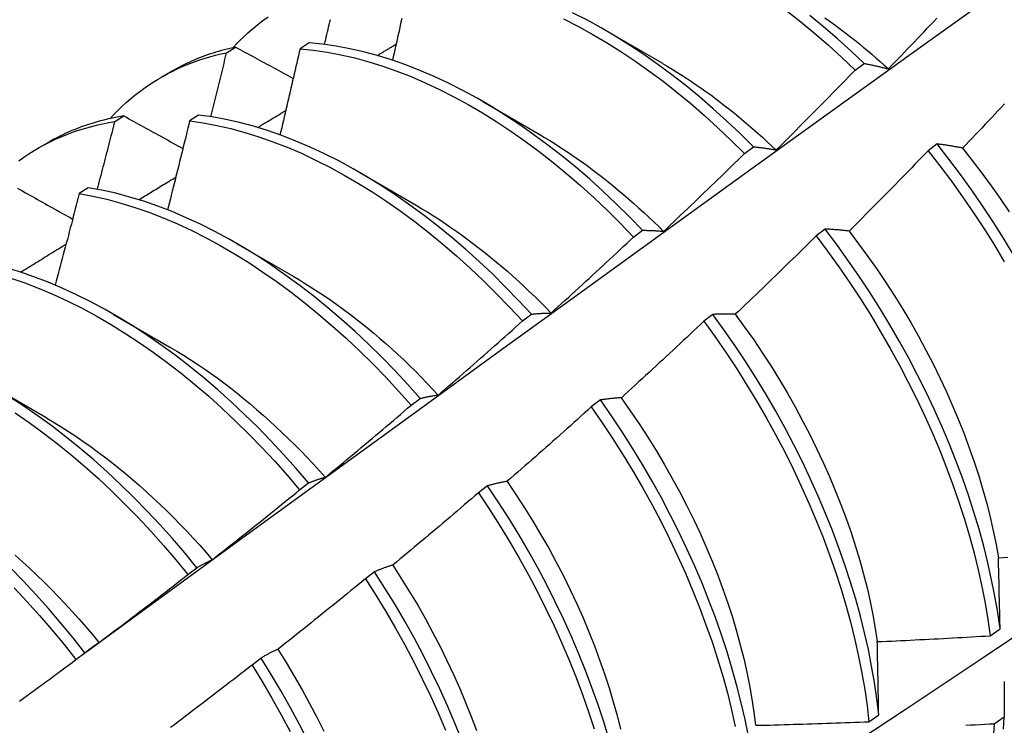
# Model space of a CAD drawing. Header units: inches. Extents: x 20 to 548, y 60 to 254.
# Tile 80 of 121: x 489.371 to 489.649, y 222.064 to 222.263. Entities that reach past the tile are written whole.
import ezdxf

# ---------------------------------------------------------------- set-up
doc = ezdxf.new("R2010")
doc.units = ezdxf.units.IN
doc.header["$MEASUREMENT"] = 0
doc.layers.add('Visible Edges(ANSI)', color=7, linetype='Continuous', lineweight=25)

msp = doc.modelspace()

# ---------------------------------------------------------------- linework, layer by layer
at = {"layer": 'Visible Edges(ANSI)'}
for p, q in [((489.53667, 222.26021), (489.55262, 222.25098)), ((489.45275, 222.25675), (489.45023, 222.2551)), ((489.42945, 222.25397), (489.432, 222.25553)), ((489.60712, 222.24902), (489.60964, 222.25092)), ((489.411, 222.24704), (489.41381, 222.24866)), ((489.50187, 222.24017), (489.51782, 222.23094)), ((489.42152, 222.23636), (489.419, 222.2347)), ((489.39789, 222.23451), (489.40044, 222.23609)), ((489.3762, 222.227), (489.37902, 222.22862)), ((489.63027, 222.22819), (489.62771, 222.22625)), ((489.57582, 222.2255), (489.57835, 222.22741)), ((489.46707, 222.22013), (489.48302, 222.2109)), ((489.39032, 222.21581), (489.38781, 222.21415)), ((489.54447, 222.20189), (489.547, 222.2038)), ((489.59862, 222.20414), (489.59606, 222.2022)), ((489.43227, 222.20009), (489.44822, 222.19086)), ((489.39747, 222.18005), (489.41342, 222.17082)), ((489.51307, 222.17817), (489.51561, 222.18009)), ((489.56689, 222.18003), (489.56433, 222.17808)), ((489.36267, 222.16001), (489.37862, 222.15079)), ((489.48161, 222.15438), (489.48415, 222.1563)), ((489.5351, 222.15585), (489.53253, 222.15389)), ((489.45009, 222.13049), (489.45264, 222.13243)), ((489.50323, 222.1316), (489.50065, 222.12964)), ((489.41851, 222.10653), (489.42106, 222.10847)), ((489.47128, 222.1073), (489.46869, 222.10534)), ((489.6453, 222.08925), (489.64806, 222.09122)), ((489.38686, 222.08249), (489.38942, 222.08444)), ((489.43925, 222.08295), (489.43665, 222.08098)), ((489.61098, 222.06497), (489.61376, 222.06693)), ((489.64923, 222.06622), (489.64641, 222.06429))]:
    msp.add_line(p, q, dxfattribs=at)
at = {"layer": 'Visible Edges(ANSI)', "flags": 128}
for points in [[(489.38932, 222.08436), (489.41274, 222.10144), (489.43614, 222.11847), (489.45951, 222.13547), (489.48285, 222.15243), (489.50616, 222.16935), (489.52945, 222.18623), (489.55272, 222.20307), (489.57596, 222.21986), (489.59919, 222.2366), (489.62239, 222.2533), (489.64557, 222.26995), (489.66874, 222.28655), (489.69189, 222.30311), (489.71503, 222.31961), (489.73815, 222.33606), (489.76126, 222.35245), (489.78435, 222.3688), (489.80744, 222.38508), (489.83052, 222.40131)], [(489.43125, 222.25537), (489.43227, 222.25646), (489.43332, 222.25752), (489.43439, 222.25856), (489.43547, 222.25956), (489.43658, 222.26054), (489.43771, 222.26148), (489.43885, 222.2624), (489.44002, 222.26329), (489.4412, 222.26414)], [(489.57835, 222.22741), (489.57462, 222.2311), (489.57085, 222.23467), (489.56702, 222.23813), (489.56316, 222.24146), (489.55925, 222.24466), (489.55532, 222.24774), (489.55135, 222.25067), (489.54736, 222.25347), (489.54335, 222.25613), (489.53932, 222.25864), (489.53529, 222.261), (489.53125, 222.26321), (489.52721, 222.26526)], [(489.58784, 222.26575), (489.59177, 222.26266), (489.59567, 222.25943), (489.59953, 222.25609), (489.60335, 222.25261), (489.60712, 222.24902)], [(489.60964, 222.25092), (489.60587, 222.2545), (489.60205, 222.25796), (489.59819, 222.2613), (489.59428, 222.26452)], [(489.45714, 222.25629), (489.4573, 222.257), (489.45747, 222.25771), (489.45764, 222.25842), (489.4578, 222.25913), (489.45797, 222.25983), (489.45813, 222.26054), (489.4583, 222.26125), (489.45846, 222.26196), (489.45863, 222.26266), (489.45879, 222.26337)], [(489.47895, 222.2636), (489.47874, 222.26262), (489.47852, 222.26163), (489.47831, 222.26065), (489.47809, 222.25967), (489.47787, 222.25869), (489.47766, 222.25771), (489.47744, 222.25673), (489.47722, 222.25575), (489.477, 222.25477), (489.47679, 222.25379), (489.47657, 222.25281), (489.47635, 222.25182)], [(489.5247, 222.26349), (489.52874, 222.26143), (489.53278, 222.25921), (489.53682, 222.25683), (489.54084, 222.25431), (489.54485, 222.25165), (489.54884, 222.24884), (489.5528, 222.24589), (489.55674, 222.24281), (489.56064, 222.23959), (489.5645, 222.23625), (489.56832, 222.23278), (489.5721, 222.2292), (489.57582, 222.2255)], [(489.59852, 222.26386), (489.59974, 222.263), (489.60096, 222.26212), (489.60218, 222.26122), (489.60339, 222.26031), (489.60461, 222.25939), (489.60581, 222.25845), (489.60702, 222.2575), (489.60822, 222.25653), (489.60942, 222.25555), (489.61061, 222.25456), (489.6118, 222.25355), (489.61298, 222.25253), (489.61416, 222.25149), (489.61533, 222.25044), (489.6165, 222.24938)], [(489.6165, 222.24939), (489.61742, 222.25035), (489.61834, 222.2513), (489.61926, 222.25225), (489.62018, 222.2532), (489.6211, 222.25416), (489.62201, 222.25511), (489.62293, 222.25607), (489.62384, 222.25702), (489.62476, 222.25798), (489.62567, 222.25894), (489.62658, 222.2599), (489.6275, 222.26086), (489.62841, 222.26182), (489.62932, 222.26278), (489.63022, 222.26374)], [(489.547, 222.2038), (489.54333, 222.20759), (489.5396, 222.21127), (489.53582, 222.21484), (489.532, 222.21829), (489.52813, 222.22161), (489.52422, 222.22481), (489.52028, 222.22788), (489.51631, 222.23081), (489.51232, 222.2336), (489.50831, 222.23624), (489.50429, 222.23874), (489.50025, 222.2411), (489.49621, 222.24329), (489.49217, 222.24534), (489.48813, 222.24722), (489.4841, 222.24895), (489.48009, 222.25051), (489.47609, 222.25191), (489.47212, 222.25314), (489.46817, 222.2542), (489.46426, 222.2551), (489.46038, 222.25582), (489.45654, 222.25637), (489.45275, 222.25675)], [(489.47201, 222.25317), (489.47223, 222.2533), (489.47246, 222.25344), (489.47268, 222.25357), (489.4729, 222.2537), (489.47313, 222.25384), (489.47335, 222.25397), (489.47357, 222.2541), (489.4738, 222.25424), (489.47402, 222.25437), (489.47424, 222.25451), (489.47446, 222.25464), (489.47469, 222.25477), (489.47491, 222.25491), (489.47513, 222.25504), (489.47536, 222.25517), (489.47558, 222.25531), (489.4758, 222.25544), (489.47603, 222.25557), (489.47625, 222.25571), (489.47647, 222.25584), (489.47669, 222.25597), (489.47692, 222.25611), (489.47714, 222.25624), (489.47736, 222.25637)], [(489.39645, 222.23533), (489.39757, 222.23652), (489.39871, 222.23767), (489.39988, 222.23879), (489.40107, 222.23988), (489.40229, 222.24093), (489.40353, 222.24195), (489.40479, 222.24293), (489.40608, 222.24387), (489.40739, 222.24478), (489.40872, 222.24565), (489.41007, 222.24649), (489.41144, 222.24729), (489.41283, 222.24805), (489.41425, 222.24878), (489.41568, 222.24947), (489.41714, 222.25012), (489.41861, 222.25073), (489.42011, 222.25131), (489.42162, 222.25185), (489.42315, 222.25235), (489.4247, 222.25281), (489.42627, 222.25323), (489.42785, 222.25362), (489.42945, 222.25397)], [(489.432, 222.25553), (489.43119, 222.25536), (489.43039, 222.25517), (489.42958, 222.25498), (489.42878, 222.25478), (489.42799, 222.25456), (489.4272, 222.25434), (489.42642, 222.25411), (489.42563, 222.25386), (489.42486, 222.25361), (489.42409, 222.25335), (489.42332, 222.25307), (489.42256, 222.25279), (489.4218, 222.2525), (489.42105, 222.2522), (489.4203, 222.25189), (489.41956, 222.25157), (489.41883, 222.25124), (489.41809, 222.2509), (489.41737, 222.25055), (489.41665, 222.25019), (489.41593, 222.24982), (489.41522, 222.24944), (489.41451, 222.24905), (489.41381, 222.24866)], [(489.425, 222.23587), (489.42519, 222.23663), (489.42538, 222.23738), (489.42556, 222.23814), (489.42575, 222.23889), (489.42594, 222.23964), (489.42613, 222.2404), (489.42631, 222.24115), (489.4265, 222.24191), (489.42669, 222.24266), (489.42687, 222.24342), (489.42706, 222.24417), (489.42724, 222.24492), (489.42743, 222.24568), (489.42762, 222.24643), (489.4278, 222.24719), (489.42798, 222.24794), (489.42817, 222.24869), (489.42835, 222.24945), (489.42854, 222.2502), (489.42872, 222.25095), (489.4289, 222.25171), (489.42909, 222.25246), (489.42927, 222.25321), (489.42945, 222.25397)], [(489.432, 222.25553), (489.43268, 222.25517), (489.43335, 222.2548), (489.43403, 222.25443), (489.4347, 222.25407), (489.43538, 222.2537), (489.43605, 222.25333), (489.43673, 222.25297), (489.43741, 222.2526), (489.43809, 222.25223), (489.43876, 222.25187), (489.43944, 222.2515), (489.44012, 222.25113), (489.4408, 222.25076), (489.44148, 222.2504), (489.44216, 222.25003), (489.44284, 222.24966), (489.44352, 222.24929), (489.4442, 222.24893), (489.44488, 222.24856), (489.44556, 222.24819), (489.44625, 222.24782), (489.44693, 222.24746), (489.44761, 222.24709), (489.4483, 222.24672)], [(489.45023, 222.2551), (489.45, 222.25409), (489.44976, 222.25308), (489.44953, 222.25206), (489.4493, 222.25105), (489.44906, 222.25003), (489.44883, 222.24902), (489.44859, 222.24801), (489.44836, 222.24699), (489.44812, 222.24598), (489.44789, 222.24496), (489.44765, 222.24395), (489.44742, 222.24293), (489.44718, 222.24192), (489.44694, 222.2409), (489.4467, 222.23989), (489.44646, 222.23887), (489.44622, 222.23786), (489.44598, 222.23684), (489.44575, 222.23583), (489.4455, 222.23481), (489.44526, 222.23379), (489.44502, 222.23278), (489.44478, 222.23176), (489.44454, 222.23075)], [(489.45023, 222.2551), (489.45402, 222.25471), (489.45786, 222.25415), (489.46174, 222.25341), (489.46566, 222.25251), (489.46961, 222.25143), (489.47358, 222.25019), (489.47758, 222.24878), (489.4816, 222.2472), (489.48562, 222.24547), (489.48966, 222.24357), (489.4937, 222.24151), (489.49774, 222.2393), (489.50178, 222.23694), (489.5058, 222.23443), (489.50981, 222.23177), (489.5138, 222.22897), (489.51777, 222.22603), (489.52171, 222.22295), (489.52561, 222.21975), (489.52948, 222.21641), (489.5333, 222.21295), (489.53708, 222.20938), (489.5408, 222.20569), (489.54447, 222.20189)], [(489.55262, 222.25094), (489.554, 222.25014), (489.55537, 222.24931), (489.55674, 222.24847), (489.55812, 222.24761), (489.55948, 222.24673), (489.56085, 222.24583), (489.56221, 222.24491), (489.56357, 222.24397), (489.56493, 222.24301), (489.56628, 222.24203), (489.56763, 222.24103), (489.56898, 222.24002), (489.57032, 222.23898), (489.57166, 222.23793), (489.57299, 222.23686), (489.57432, 222.23577), (489.57564, 222.23466), (489.57696, 222.23354), (489.57827, 222.2324), (489.57957, 222.23124), (489.58088, 222.23007), (489.58217, 222.22888), (489.58346, 222.22768), (489.58474, 222.22646)], [(489.60964, 222.25092), (489.60992, 222.25087), (489.6102, 222.25081), (489.61048, 222.25076), (489.61076, 222.2507), (489.61104, 222.25065), (489.61132, 222.25059), (489.61161, 222.25053), (489.61189, 222.25047), (489.61217, 222.25041), (489.61246, 222.25035), (489.61274, 222.25029), (489.61303, 222.25023), (489.61331, 222.25016), (489.6136, 222.2501), (489.61389, 222.25003), (489.61418, 222.24997), (489.61446, 222.2499), (489.61475, 222.24983), (489.61504, 222.24976), (489.61533, 222.24969), (489.61563, 222.24962), (489.61592, 222.24954), (489.61621, 222.24947), (489.6165, 222.24939)], [(489.58476, 222.22649), (489.5857, 222.22742), (489.58664, 222.22835), (489.58758, 222.22928), (489.58852, 222.23021), (489.58946, 222.23114), (489.59039, 222.23208), (489.59133, 222.23301), (489.59227, 222.23395), (489.5932, 222.23488), (489.59413, 222.23582), (489.59507, 222.23676), (489.596, 222.23769), (489.59693, 222.23863), (489.59786, 222.23957), (489.59879, 222.24052), (489.59972, 222.24146), (489.60064, 222.2424), (489.60157, 222.24334), (489.6025, 222.24429), (489.60342, 222.24523), (489.60435, 222.24618), (489.60527, 222.24713), (489.60619, 222.24807), (489.60712, 222.24902)], [(489.64936, 222.23953), (489.64845, 222.23856), (489.64754, 222.2376), (489.64663, 222.23663), (489.64571, 222.23567), (489.6448, 222.2347), (489.64389, 222.23374), (489.64297, 222.23278), (489.64206, 222.23182), (489.64115, 222.23086), (489.64023, 222.2299), (489.63931, 222.22894), (489.6384, 222.22798), (489.63748, 222.22702)], [(489.51561, 222.18009), (489.51199, 222.18399), (489.50831, 222.18777), (489.50458, 222.19145), (489.5008, 222.19501), (489.49697, 222.19845), (489.4931, 222.20177), (489.48919, 222.20496), (489.48525, 222.20801), (489.48128, 222.21094), (489.47729, 222.21372), (489.47327, 222.21636), (489.46925, 222.21885), (489.46521, 222.22119), (489.46117, 222.22338), (489.45713, 222.22542), (489.45309, 222.22729), (489.44906, 222.22901), (489.44505, 222.23056), (489.44105, 222.23195), (489.43708, 222.23317), (489.43314, 222.23422), (489.42923, 222.2351), (489.42535, 222.23582), (489.42152, 222.23636)], [(489.43822, 222.23284), (489.43855, 222.23304), (489.43888, 222.23324), (489.43921, 222.23344), (489.43954, 222.23364), (489.43987, 222.23384), (489.44021, 222.23404), (489.44054, 222.23424), (489.44087, 222.23444), (489.4412, 222.23464), (489.44153, 222.23484), (489.44186, 222.23504), (489.44219, 222.23524), (489.44253, 222.23544), (489.44286, 222.23564), (489.44319, 222.23584), (489.44352, 222.23604), (489.44385, 222.23624), (489.44418, 222.23644), (489.44452, 222.23664), (489.44485, 222.23684), (489.44518, 222.23704), (489.44551, 222.23724), (489.44584, 222.23744), (489.44617, 222.23764)], [(489.37074, 222.22344), (489.37215, 222.22444), (489.37358, 222.2254), (489.37504, 222.22631), (489.37652, 222.22718), (489.37803, 222.22801), (489.37957, 222.22879), (489.38112, 222.22954), (489.3827, 222.23023), (489.38431, 222.23089), (489.38593, 222.2315), (489.38758, 222.23206), (489.38925, 222.23258), (489.39094, 222.23306), (489.39265, 222.23349), (489.39438, 222.23387), (489.39613, 222.23421), (489.39789, 222.23451)], [(489.40044, 222.23609), (489.39948, 222.23593), (489.39852, 222.23575), (489.39757, 222.23557), (489.39662, 222.23537), (489.39568, 222.23516), (489.39475, 222.23493), (489.39382, 222.23469), (489.3929, 222.23444), (489.39198, 222.23418), (489.39107, 222.2339), (489.39016, 222.2336), (489.38927, 222.2333), (489.38837, 222.23298), (489.38749, 222.23265), (489.38661, 222.2323), (489.38574, 222.23195), (489.38487, 222.23158), (489.38402, 222.23119), (489.38317, 222.2308), (489.38232, 222.23039), (489.38148, 222.22996), (489.38065, 222.22953), (489.37983, 222.22908), (489.37902, 222.22862)], [(489.3929, 222.21537), (489.39311, 222.21616), (489.39333, 222.21696), (489.39354, 222.21776), (489.39375, 222.21856), (489.39396, 222.21935), (489.39417, 222.22015), (489.39438, 222.22095), (489.39459, 222.22175), (489.3948, 222.22255), (489.395, 222.22334), (489.39521, 222.22414), (489.39542, 222.22494), (489.39563, 222.22574), (489.39584, 222.22653), (489.39604, 222.22733), (489.39625, 222.22813), (489.39646, 222.22893), (489.39666, 222.22972), (489.39687, 222.23052), (489.39708, 222.23132), (489.39728, 222.23212), (489.39749, 222.23291), (489.39769, 222.23371), (489.39789, 222.23451)], [(489.40044, 222.23609), (489.40113, 222.23571), (489.40182, 222.23532), (489.40251, 222.23494), (489.4032, 222.23456), (489.40389, 222.23418), (489.40458, 222.2338), (489.40527, 222.23342), (489.40596, 222.23304), (489.40665, 222.23266), (489.40735, 222.23227), (489.40804, 222.23189), (489.40873, 222.23151), (489.40943, 222.23113), (489.41012, 222.23075), (489.41082, 222.23036), (489.41151, 222.22998), (489.41221, 222.2296), (489.4129, 222.22922), (489.4136, 222.22883), (489.4143, 222.22845), (489.415, 222.22807), (489.41569, 222.22768), (489.41639, 222.2273), (489.41709, 222.22692)], [(489.419, 222.2347), (489.41874, 222.23366), (489.41849, 222.23261), (489.41823, 222.23156), (489.41798, 222.23052), (489.41772, 222.22947), (489.41746, 222.22842), (489.4172, 222.22738), (489.41695, 222.22633), (489.41669, 222.22528), (489.41643, 222.22424), (489.41617, 222.22319), (489.41591, 222.22214), (489.41565, 222.22109), (489.41539, 222.22005), (489.41513, 222.219), (489.41487, 222.21795), (489.4146, 222.21691), (489.41434, 222.21586), (489.41408, 222.21481), (489.41381, 222.21376), (489.41355, 222.21271), (489.41328, 222.21167), (489.41302, 222.21062), (489.41275, 222.20957)], [(489.419, 222.2347), (489.42283, 222.23415), (489.42671, 222.23342), (489.43063, 222.23253), (489.43457, 222.23146), (489.43855, 222.23023), (489.44254, 222.22883), (489.44656, 222.22726), (489.45059, 222.22554), (489.45462, 222.22365), (489.45867, 222.2216), (489.46271, 222.2194), (489.46674, 222.21705), (489.47077, 222.21454), (489.47478, 222.21189), (489.47877, 222.2091), (489.48274, 222.20617), (489.48668, 222.2031), (489.49058, 222.1999), (489.49445, 222.19657), (489.49828, 222.19312), (489.50205, 222.18955), (489.50578, 222.18587), (489.50945, 222.18207), (489.51307, 222.17817)], [(489.51781, 222.23093), (489.51932, 222.23004), (489.52083, 222.22913), (489.52234, 222.22819), (489.52384, 222.22723), (489.52535, 222.22624), (489.52684, 222.22524), (489.52834, 222.2242), (489.52983, 222.22315), (489.53132, 222.22207), (489.5328, 222.22098), (489.53428, 222.21985), (489.53576, 222.21871), (489.53723, 222.21755), (489.53869, 222.21637), (489.54015, 222.21516), (489.5416, 222.21394), (489.54305, 222.21269), (489.54449, 222.21143), (489.54592, 222.21014), (489.54735, 222.20884), (489.54877, 222.20752), (489.55017, 222.20618), (489.55158, 222.20482), (489.55297, 222.20345)], [(489.63748, 222.22702), (489.63717, 222.22708), (489.63686, 222.22714), (489.63655, 222.2272), (489.63625, 222.22725), (489.63594, 222.22731), (489.63563, 222.22736), (489.63533, 222.22742), (489.63503, 222.22747), (489.63472, 222.22752), (489.63442, 222.22757), (489.63412, 222.22762), (489.63382, 222.22767), (489.63352, 222.22772), (489.63322, 222.22777), (489.63292, 222.22781), (489.63262, 222.22786), (489.63233, 222.2279), (489.63203, 222.22795), (489.63174, 222.22799), (489.63144, 222.22803), (489.63115, 222.22807), (489.63085, 222.22811), (489.63056, 222.22815), (489.63027, 222.22819)], [(489.65187, 222.19688), (489.64906, 222.20154), (489.64615, 222.20614), (489.64315, 222.21069), (489.64006, 222.21517), (489.63687, 222.21959), (489.63361, 222.22393), (489.63027, 222.22819)], [(489.55298, 222.20349), (489.55394, 222.2044), (489.5549, 222.20531), (489.55586, 222.20622), (489.55682, 222.20713), (489.55778, 222.20804), (489.55873, 222.20895), (489.55969, 222.20986), (489.56065, 222.21077), (489.5616, 222.21169), (489.56255, 222.2126), (489.56351, 222.21352), (489.56446, 222.21444), (489.56541, 222.21535), (489.56636, 222.21627), (489.56731, 222.21719), (489.56826, 222.21811), (489.5692, 222.21903), (489.57015, 222.21995), (489.5711, 222.22088), (489.57204, 222.2218), (489.57299, 222.22272), (489.57393, 222.22365), (489.57488, 222.22458), (489.57582, 222.2255)], [(489.57835, 222.22741), (489.57861, 222.22738), (489.57887, 222.22735), (489.57913, 222.22732), (489.57939, 222.22729), (489.57965, 222.22726), (489.57992, 222.22723), (489.58018, 222.2272), (489.58045, 222.22716), (489.58071, 222.22713), (489.58098, 222.22709), (489.58124, 222.22706), (489.58151, 222.22702), (489.58178, 222.22698), (489.58205, 222.22694), (489.58231, 222.2269), (489.58258, 222.22686), (489.58285, 222.22682), (489.58313, 222.22677), (489.5834, 222.22673), (489.58367, 222.22668), (489.58394, 222.22663), (489.58422, 222.22659), (489.58449, 222.22654), (489.58476, 222.22649)], [(489.62771, 222.22625), (489.62679, 222.22529), (489.62587, 222.22434), (489.62495, 222.22339), (489.62402, 222.22243), (489.6231, 222.22148), (489.62217, 222.22053), (489.62125, 222.21958), (489.62032, 222.21864), (489.61939, 222.21769), (489.61847, 222.21674), (489.61754, 222.21579), (489.61661, 222.21485), (489.61568, 222.21391), (489.61474, 222.21296), (489.61381, 222.21202), (489.61288, 222.21108), (489.61195, 222.21014), (489.61101, 222.2092), (489.61008, 222.20826), (489.60914, 222.20732), (489.6082, 222.20638), (489.60727, 222.20544), (489.60633, 222.20451), (489.60539, 222.20357)], [(489.62771, 222.22625), (489.63105, 222.22198), (489.63431, 222.21764), (489.63748, 222.21322), (489.64057, 222.20873), (489.64357, 222.20418), (489.64647, 222.19957), (489.64927, 222.19491)], [(489.63744, 222.227), (489.6402, 222.22352), (489.6429, 222.21998), (489.64554, 222.21638), (489.64811, 222.21273), (489.65061, 222.20902)], [(489.40461, 222.21243), (489.40504, 222.2127), (489.40548, 222.21297), (489.40592, 222.21323), (489.40635, 222.2135), (489.40679, 222.21376), (489.40723, 222.21403), (489.40766, 222.2143), (489.4081, 222.21456), (489.40853, 222.21483), (489.40897, 222.21509), (489.40941, 222.21536), (489.40984, 222.21562), (489.41028, 222.21589), (489.41072, 222.21616), (489.41115, 222.21642), (489.41159, 222.21669), (489.41202, 222.21695), (489.41246, 222.21722), (489.4129, 222.21748), (489.41333, 222.21775), (489.41377, 222.21801), (489.41421, 222.21828), (489.41464, 222.21855), (489.41508, 222.21881)], [(489.37035, 222.2157), (489.37105, 222.2153), (489.37176, 222.2149), (489.37246, 222.21451), (489.37316, 222.21411), (489.37387, 222.21372), (489.37458, 222.21332), (489.37528, 222.21293), (489.37599, 222.21253), (489.3767, 222.21213), (489.37741, 222.21174), (489.37811, 222.21134), (489.37882, 222.21094), (489.37953, 222.21055), (489.38024, 222.21015), (489.38095, 222.20975), (489.38166, 222.20936), (489.38238, 222.20896), (489.38309, 222.20856), (489.3838, 222.20816), (489.38451, 222.20776), (489.38523, 222.20737), (489.38594, 222.20697)], [(489.38781, 222.21415), (489.38753, 222.21307), (489.38725, 222.21199), (489.38697, 222.21092), (489.38669, 222.20984), (489.38641, 222.20876), (489.38613, 222.20769), (489.38585, 222.20661), (489.38557, 222.20553), (489.38528, 222.20446), (489.385, 222.20338), (489.38472, 222.2023), (489.38444, 222.20123), (489.38415, 222.20015), (489.38387, 222.19907), (489.38358, 222.198), (489.38329, 222.19692), (489.38301, 222.19584), (489.38272, 222.19476), (489.38243, 222.19369), (489.38215, 222.19261), (489.38186, 222.19153), (489.38157, 222.19045), (489.38128, 222.18938), (489.38099, 222.1883)], [(489.38781, 222.21415), (489.39168, 222.21343), (489.39559, 222.21255), (489.39954, 222.21149), (489.40351, 222.21027), (489.40751, 222.20888), (489.41152, 222.20732), (489.41555, 222.2056), (489.41959, 222.20372), (489.42363, 222.20169), (489.42767, 222.1995), (489.4317, 222.19715), (489.43573, 222.19466), (489.43974, 222.19201), (489.44374, 222.18923), (489.4477, 222.18631), (489.45165, 222.18325), (489.45555, 222.18005), (489.45942, 222.17673), (489.46325, 222.17329), (489.46703, 222.16973), (489.47076, 222.16605), (489.47444, 222.16226), (489.47806, 222.15837), (489.48161, 222.15438)], [(489.48415, 222.1563), (489.48059, 222.16029), (489.47697, 222.16417), (489.47329, 222.16795), (489.46956, 222.17162), (489.46577, 222.17518), (489.46194, 222.17861), (489.45807, 222.18192), (489.45416, 222.1851), (489.45022, 222.18815), (489.44624, 222.19107), (489.44225, 222.19384), (489.43824, 222.19647), (489.43421, 222.19895), (489.43017, 222.20129), (489.42613, 222.20347), (489.42209, 222.20549), (489.41805, 222.20736), (489.41403, 222.20906), (489.41001, 222.21061), (489.40602, 222.21199), (489.40205, 222.2132), (489.39811, 222.21424), (489.3942, 222.21511), (489.39032, 222.21581)], [(489.51013, 221.99544), (489.53243, 222.00997), (489.55469, 222.02454), (489.57691, 222.03914), (489.59908, 222.05377), (489.62122, 222.06843), (489.64332, 222.08313), (489.66537, 222.09785), (489.68739, 222.11259), (489.70937, 222.12737), (489.7313, 222.14216), (489.7532, 222.15699), (489.77505, 222.17183), (489.79687, 222.1867), (489.81864, 222.20159), (489.84038, 222.2165)], [(489.48301, 222.21085), (489.48466, 222.20988), (489.4863, 222.20888), (489.48795, 222.20785), (489.48959, 222.2068), (489.49123, 222.20572), (489.49286, 222.20461), (489.49449, 222.20347), (489.49612, 222.20231), (489.49774, 222.20112), (489.49935, 222.19991), (489.50096, 222.19867), (489.50256, 222.19741), (489.50416, 222.19612), (489.50575, 222.19481), (489.50733, 222.19347), (489.50891, 222.19211), (489.51047, 222.19072), (489.51203, 222.18932), (489.51358, 222.18789), (489.51511, 222.18643), (489.51664, 222.18496), (489.51816, 222.18346), (489.51966, 222.18195), (489.52116, 222.18041)], [(489.547, 222.2038), (489.54725, 222.2038), (489.54749, 222.20379), (489.54773, 222.20379), (489.54798, 222.20379), (489.54822, 222.20378), (489.54846, 222.20378), (489.54871, 222.20377), (489.54896, 222.20376), (489.5492, 222.20375), (489.54945, 222.20374), (489.5497, 222.20373), (489.54995, 222.20372), (489.5502, 222.20371), (489.55045, 222.20369), (489.5507, 222.20368), (489.55095, 222.20366), (489.5512, 222.20364), (489.55146, 222.20363), (489.55171, 222.20361), (489.55196, 222.20359), (489.55222, 222.20356), (489.55247, 222.20354), (489.55273, 222.20352), (489.55298, 222.20349)], [(489.60539, 222.20357), (489.6051, 222.20361), (489.60481, 222.20364), (489.60452, 222.20367), (489.60423, 222.20371), (489.60394, 222.20374), (489.60366, 222.20377), (489.60337, 222.2038), (489.60309, 222.20382), (489.6028, 222.20385), (489.60252, 222.20388), (489.60223, 222.2039), (489.60195, 222.20393), (489.60167, 222.20395), (489.60139, 222.20397), (489.60111, 222.20399), (489.60083, 222.20401), (489.60055, 222.20403), (489.60027, 222.20405), (489.59999, 222.20407), (489.59972, 222.20409), (489.59944, 222.2041), (489.59917, 222.20412), (489.59889, 222.20413), (489.59862, 222.20414)], [(489.64806, 222.09122), (489.64741, 222.09579), (489.64662, 222.10042), (489.64569, 222.10509), (489.64464, 222.10981), (489.64345, 222.11457), (489.64214, 222.11936), (489.6407, 222.12418), (489.63913, 222.12901), (489.63743, 222.13386), (489.63561, 222.13872), (489.63368, 222.14358), (489.63162, 222.14843), (489.62944, 222.15328), (489.62715, 222.1581), (489.62475, 222.16291), (489.62225, 222.16768), (489.61963, 222.17242), (489.61691, 222.17712), (489.61409, 222.18178), (489.61118, 222.18638), (489.60817, 222.19092), (489.60507, 222.1954), (489.60189, 222.19981), (489.59862, 222.20414)], [(489.60537, 222.20354), (489.60807, 222.2), (489.61071, 222.19641), (489.61329, 222.19276), (489.61579, 222.18906), (489.61822, 222.18532), (489.62057, 222.18154), (489.62284, 222.17771), (489.62502, 222.17385), (489.62712, 222.16997), (489.62914, 222.16606), (489.63107, 222.16212), (489.63291, 222.15818), (489.63466, 222.15422), (489.63632, 222.15025), (489.63789, 222.14628), (489.63936, 222.14232), (489.64074, 222.13837), (489.64202, 222.13442), (489.6432, 222.1305), (489.64429, 222.12659), (489.64527, 222.12271), (489.64615, 222.11887), (489.64692, 222.11505), (489.64759, 222.11128)], [(489.52116, 222.18042), (489.52214, 222.1813), (489.52312, 222.18219), (489.5241, 222.18307), (489.52508, 222.18396), (489.52605, 222.18485), (489.52703, 222.18574), (489.52801, 222.18663), (489.52898, 222.18752), (489.52995, 222.18841), (489.53093, 222.1893), (489.5319, 222.19019), (489.53287, 222.19109), (489.53384, 222.19198), (489.53481, 222.19288), (489.53578, 222.19378), (489.53675, 222.19467), (489.53772, 222.19557), (489.53868, 222.19647), (489.53965, 222.19737), (489.54061, 222.19827), (489.54158, 222.19917), (489.54254, 222.20008), (489.54351, 222.20098), (489.54447, 222.20189)], [(489.59606, 222.2022), (489.59511, 222.20126), (489.59417, 222.20033), (489.59323, 222.1994), (489.59228, 222.19847), (489.59134, 222.19755), (489.59039, 222.19662), (489.58945, 222.19569), (489.5885, 222.19476), (489.58755, 222.19384), (489.5866, 222.19291), (489.58565, 222.19199), (489.5847, 222.19107), (489.58375, 222.19015), (489.5828, 222.18923), (489.58185, 222.18831), (489.5809, 222.18739), (489.57994, 222.18647), (489.57899, 222.18555), (489.57803, 222.18463), (489.57708, 222.18372), (489.57612, 222.1828), (489.57516, 222.18189), (489.5742, 222.18098), (489.57324, 222.18006)], [(489.59606, 222.2022), (489.59932, 222.19786), (489.6025, 222.19344), (489.60559, 222.18896), (489.60859, 222.18441), (489.6115, 222.17981), (489.61431, 222.17515), (489.61702, 222.17044), (489.61963, 222.1657), (489.62213, 222.16092), (489.62452, 222.15612), (489.6268, 222.15129), (489.62897, 222.14645), (489.63101, 222.14159), (489.63294, 222.13673), (489.63475, 222.13188), (489.63644, 222.12703), (489.638, 222.12219), (489.63943, 222.11738), (489.64074, 222.11259), (489.64191, 222.10783), (489.64296, 222.10312), (489.64387, 222.09844), (489.64465, 222.09382), (489.6453, 222.08925)], [(489.37118, 222.19196), (489.37171, 222.19229), (489.37225, 222.19262), (489.37279, 222.19295), (489.37333, 222.19328), (489.37386, 222.19361), (489.3744, 222.19394), (489.37494, 222.19427), (489.37548, 222.1946), (489.37601, 222.19493), (489.37655, 222.19526), (489.37709, 222.19559), (489.37763, 222.19592), (489.37816, 222.19625), (489.3787, 222.19658), (489.37924, 222.19691), (489.37978, 222.19724), (489.38032, 222.19757), (489.38085, 222.1979), (489.38139, 222.19823), (489.38193, 222.19856), (489.38247, 222.19889), (489.383, 222.19922), (489.38354, 222.19955), (489.38408, 222.19988)], [(489.45264, 222.13243), (489.44914, 222.1365), (489.44558, 222.14048), (489.44196, 222.14436), (489.43827, 222.14814), (489.43454, 222.1518), (489.43075, 222.15534), (489.42691, 222.15877), (489.42304, 222.16207), (489.41913, 222.16525), (489.41518, 222.16829), (489.41121, 222.17119), (489.40721, 222.17396), (489.4032, 222.17658), (489.39917, 222.17906), (489.39513, 222.18138), (489.39109, 222.18355), (489.38705, 222.18557), (489.38302, 222.18743), (489.37899, 222.18912), (489.37498, 222.19066), (489.37099, 222.19202), (489.36702, 222.19322)], [(489.36848, 222.19031), (489.37247, 222.18893), (489.37648, 222.18738), (489.38051, 222.18567), (489.38455, 222.1838), (489.38859, 222.18177), (489.39263, 222.17959), (489.39667, 222.17725), (489.40069, 222.17477), (489.40471, 222.17214), (489.4087, 222.16936), (489.41267, 222.16644), (489.41661, 222.16339), (489.42052, 222.16021), (489.4244, 222.1569), (489.42823, 222.15346), (489.43201, 222.1499), (489.43575, 222.14623), (489.43942, 222.14245), (489.44304, 222.13856), (489.4466, 222.13458), (489.45009, 222.13049)], [(489.44822, 222.1908), (489.45001, 222.18976), (489.45179, 222.18868), (489.45357, 222.18756), (489.45534, 222.18642), (489.45712, 222.18524), (489.45888, 222.18403), (489.46064, 222.18279), (489.4624, 222.18152), (489.46415, 222.18022), (489.46589, 222.17889), (489.46762, 222.17752), (489.46935, 222.17613), (489.47107, 222.17471), (489.47278, 222.17325), (489.47448, 222.17177), (489.47617, 222.17026), (489.47785, 222.16872), (489.47951, 222.16716), (489.48117, 222.16557), (489.48282, 222.16395), (489.48445, 222.16231), (489.48607, 222.16064), (489.48767, 222.15895), (489.48927, 222.15724)], [(489.4893, 222.15726), (489.4903, 222.15812), (489.49129, 222.15898), (489.49229, 222.15985), (489.49329, 222.16071), (489.49428, 222.16158), (489.49528, 222.16244), (489.49627, 222.16331), (489.49727, 222.16417), (489.49826, 222.16504), (489.49925, 222.16591), (489.50024, 222.16678), (489.50124, 222.16765), (489.50223, 222.16853), (489.50321, 222.1694), (489.5042, 222.17027), (489.50519, 222.17115), (489.50618, 222.17202), (489.50716, 222.1729), (489.50815, 222.17378), (489.50913, 222.17465), (489.51012, 222.17553), (489.5111, 222.17641), (489.51208, 222.17729), (489.51307, 222.17817)], [(489.51561, 222.18009), (489.51583, 222.18012), (489.51606, 222.18014), (489.51628, 222.18017), (489.51651, 222.18019), (489.51673, 222.18021), (489.51696, 222.18023), (489.51719, 222.18025), (489.51742, 222.18027), (489.51765, 222.18029), (489.51788, 222.1803), (489.51811, 222.18032), (489.51834, 222.18033), (489.51857, 222.18034), (489.5188, 222.18036), (489.51904, 222.18037), (489.51927, 222.18038), (489.51951, 222.18039), (489.51974, 222.18039), (489.51998, 222.1804), (489.52021, 222.18041), (489.52045, 222.18041), (489.52069, 222.18041), (489.52092, 222.18042), (489.52116, 222.18042)], [(489.56433, 222.17808), (489.56337, 222.17717), (489.5624, 222.17626), (489.56144, 222.17535), (489.56048, 222.17445), (489.55951, 222.17354), (489.55854, 222.17263), (489.55758, 222.17173), (489.55661, 222.17083), (489.55564, 222.16992), (489.55467, 222.16902), (489.5537, 222.16812), (489.55273, 222.16722), (489.55176, 222.16632), (489.55079, 222.16543), (489.54982, 222.16453), (489.54885, 222.16363), (489.54787, 222.16274), (489.5469, 222.16184), (489.54592, 222.16095), (489.54495, 222.16006), (489.54397, 222.15917), (489.54299, 222.15828), (489.54201, 222.15739), (489.54103, 222.1565)], [(489.56433, 222.17808), (489.56751, 222.17367), (489.57061, 222.16919), (489.57362, 222.16464), (489.57653, 222.16004), (489.57935, 222.15539), (489.58206, 222.15069), (489.58468, 222.14594), (489.58719, 222.14117), (489.58958, 222.13636), (489.59187, 222.13154), (489.59404, 222.12669), (489.5961, 222.12184), (489.59803, 222.11698), (489.59985, 222.11212), (489.60154, 222.10727), (489.60311, 222.10244), (489.60455, 222.09762), (489.60586, 222.09283), (489.60705, 222.08808), (489.6081, 222.08336), (489.60902, 222.07868), (489.60981, 222.07405), (489.61046, 222.06948), (489.61098, 222.06497)], [(489.57324, 222.18006), (489.57297, 222.18007), (489.5727, 222.18008), (489.57243, 222.18009), (489.57216, 222.1801), (489.57189, 222.1801), (489.57162, 222.18011), (489.57135, 222.18011), (489.57108, 222.18011), (489.57081, 222.18012), (489.57055, 222.18012), (489.57028, 222.18012), (489.57002, 222.18012), (489.56975, 222.18011), (489.56949, 222.18011), (489.56923, 222.18011), (489.56897, 222.1801), (489.5687, 222.1801), (489.56844, 222.18009), (489.56818, 222.18008), (489.56792, 222.18007), (489.56767, 222.18006), (489.56741, 222.18005), (489.56715, 222.18004), (489.56689, 222.18003)], [(489.61376, 222.06693), (489.61323, 222.07145), (489.61257, 222.07602), (489.61177, 222.08065), (489.61084, 222.08533), (489.60977, 222.09006), (489.60858, 222.09482), (489.60726, 222.09961), (489.60581, 222.10443), (489.60423, 222.10926), (489.60253, 222.11411), (489.6007, 222.11897), (489.59876, 222.12383), (489.59669, 222.12868), (489.59451, 222.13352), (489.59222, 222.13835), (489.58981, 222.14315), (489.58729, 222.14793), (489.58467, 222.15266), (489.58195, 222.15736), (489.57912, 222.16201), (489.5762, 222.16661), (489.57319, 222.17115), (489.57009, 222.17562), (489.56689, 222.18003)], [(489.57324, 222.18006), (489.57587, 222.17646), (489.57844, 222.17282), (489.58093, 222.16911), (489.58335, 222.16537), (489.5857, 222.16157), (489.58796, 222.15775), (489.59015, 222.15388), (489.59226, 222.14999), (489.59428, 222.14608), (489.59622, 222.14214), (489.59807, 222.13819), (489.59983, 222.13423), (489.6015, 222.13027), (489.60308, 222.1263), (489.60456, 222.12234), (489.60595, 222.11839), (489.60723, 222.11445), (489.60842, 222.11053), (489.6095, 222.10663), (489.61047, 222.10275), (489.61134, 222.09891), (489.61211, 222.09511), (489.61277, 222.09134), (489.61332, 222.08761)], [(489.41343, 222.17081), (489.41534, 222.16968), (489.41726, 222.16851), (489.41917, 222.1673), (489.42108, 222.16606), (489.42298, 222.16477), (489.42488, 222.16345), (489.42677, 222.16209), (489.42865, 222.1607), (489.43053, 222.15927), (489.4324, 222.1578), (489.43426, 222.1563), (489.43611, 222.15476), (489.43795, 222.1532), (489.43978, 222.1516), (489.4416, 222.14997), (489.44341, 222.14831), (489.4452, 222.14661), (489.44698, 222.14489), (489.44875, 222.14314), (489.4505, 222.14136), (489.45224, 222.13956), (489.45397, 222.13773), (489.45567, 222.13587), (489.45736, 222.13399)], [(489.42106, 222.10847), (489.41763, 222.11263), (489.41414, 222.1167), (489.41057, 222.12068), (489.40694, 222.12455), (489.40326, 222.12832), (489.39951, 222.13197), (489.39572, 222.13551), (489.39189, 222.13893), (489.38801, 222.14223), (489.3841, 222.14539), (489.38015, 222.14843), (489.37617, 222.15132), (489.37218, 222.15408), (489.36816, 222.15669)], [(489.48415, 222.1563), (489.48436, 222.15635), (489.48457, 222.15641), (489.48478, 222.15646), (489.48499, 222.1565), (489.4852, 222.15655), (489.48541, 222.1566), (489.48562, 222.15664), (489.48583, 222.15669), (489.48604, 222.15673), (489.48625, 222.15678), (489.48647, 222.15682), (489.48668, 222.15686), (489.4869, 222.1569), (489.48711, 222.15694), (489.48733, 222.15697), (489.48754, 222.15701), (489.48776, 222.15704), (489.48798, 222.15708), (489.4882, 222.15711), (489.48842, 222.15714), (489.48863, 222.15718), (489.48885, 222.15721), (489.48908, 222.15723), (489.4893, 222.15726)], [(489.54103, 222.1565), (489.54078, 222.15648), (489.54052, 222.15646), (489.54027, 222.15645), (489.54002, 222.15643), (489.53976, 222.15641), (489.53951, 222.15639), (489.53926, 222.15637), (489.53901, 222.15634), (489.53876, 222.15632), (489.53851, 222.15629), (489.53826, 222.15627), (489.53802, 222.15624), (489.53777, 222.15621), (489.53752, 222.15619), (489.53728, 222.15616), (489.53703, 222.15613), (489.53679, 222.15609), (489.53655, 222.15606), (489.5363, 222.15603), (489.53606, 222.15599), (489.53582, 222.15596), (489.53558, 222.15592), (489.53534, 222.15589), (489.5351, 222.15585)], [(489.57692, 222.06089), (489.57598, 222.06557), (489.57491, 222.0703), (489.57371, 222.07506), (489.57238, 222.07985), (489.57092, 222.08467), (489.56933, 222.08951), (489.56762, 222.09436), (489.56579, 222.09922), (489.56384, 222.10408), (489.56177, 222.10893), (489.55958, 222.11377), (489.55728, 222.1186), (489.55487, 222.1234), (489.55234, 222.12817), (489.54972, 222.1329), (489.54699, 222.1376), (489.54416, 222.14225), (489.54123, 222.14684), (489.53821, 222.15138), (489.5351, 222.15585)], [(489.541, 222.15648), (489.54356, 222.15283), (489.54606, 222.14913), (489.54849, 222.14538), (489.55085, 222.14159), (489.55312, 222.13776), (489.55532, 222.1339), (489.55744, 222.13001), (489.55947, 222.1261), (489.56141, 222.12217), (489.56327, 222.11823), (489.56503, 222.11427), (489.5667, 222.11031), (489.56828, 222.10635), (489.56975, 222.10239), (489.57113, 222.09844), (489.5724, 222.09451), (489.57358, 222.09058), (489.57465, 222.08668), (489.57562, 222.08281), (489.57649, 222.07896), (489.57726, 222.07515), (489.57793, 222.07137), (489.57849, 222.06764), (489.57895, 222.06396)], [(489.45738, 222.13403), (489.4584, 222.13487), (489.45942, 222.1357), (489.46043, 222.13654), (489.46145, 222.13738), (489.46246, 222.13822), (489.46348, 222.13907), (489.46449, 222.13991), (489.4655, 222.14075), (489.46652, 222.1416), (489.46753, 222.14244), (489.46854, 222.14329), (489.46955, 222.14414), (489.47056, 222.14498), (489.47157, 222.14583), (489.47257, 222.14668), (489.47358, 222.14754), (489.47459, 222.14839), (489.47559, 222.14924), (489.4766, 222.15009), (489.4776, 222.15095), (489.4786, 222.1518), (489.47961, 222.15266), (489.48061, 222.15352), (489.48161, 222.15438)], [(489.53253, 222.15389), (489.53155, 222.15301), (489.53056, 222.15212), (489.52958, 222.15124), (489.5286, 222.15035), (489.52761, 222.14947), (489.52662, 222.14859), (489.52564, 222.14771), (489.52465, 222.14683), (489.52366, 222.14595), (489.52267, 222.14507), (489.52169, 222.14419), (489.5207, 222.14332), (489.5197, 222.14244), (489.51871, 222.14157), (489.51772, 222.1407), (489.51673, 222.13982), (489.51573, 222.13895), (489.51474, 222.13808), (489.51374, 222.13721), (489.51275, 222.13634), (489.51175, 222.13548), (489.51076, 222.13461), (489.50976, 222.13374), (489.50876, 222.13288)], [(489.53253, 222.15389), (489.53563, 222.14941), (489.53864, 222.14487), (489.54156, 222.14028), (489.54438, 222.13562), (489.54711, 222.13093), (489.54973, 222.12619), (489.55224, 222.12141), (489.55465, 222.11661), (489.55694, 222.11179), (489.55912, 222.10694), (489.56118, 222.10209), (489.56312, 222.09723), (489.56495, 222.09237), (489.56665, 222.08752), (489.56822, 222.08269), (489.56967, 222.07787), (489.57099, 222.07308), (489.57218, 222.06832), (489.57324, 222.0636)], [(489.36967, 222.15226), (489.37367, 222.14949), (489.37764, 222.14658), (489.38158, 222.14354), (489.38549, 222.14036), (489.38937, 222.13706), (489.3932, 222.13363), (489.39699, 222.13008), (489.40073, 222.12642), (489.40441, 222.12264), (489.40803, 222.11876), (489.41159, 222.11478), (489.41509, 222.1107), (489.41851, 222.10653)], [(489.37861, 222.15075), (489.38067, 222.14954), (489.38272, 222.14828), (489.38477, 222.14697), (489.38681, 222.14562), (489.38885, 222.14423), (489.39088, 222.1428), (489.3929, 222.14133), (489.39492, 222.13981), (489.39693, 222.13826), (489.39892, 222.13667), (489.40091, 222.13504), (489.40289, 222.13337), (489.40485, 222.13167), (489.4068, 222.12993), (489.40874, 222.12816), (489.41066, 222.12635), (489.41257, 222.1245), (489.41446, 222.12263), (489.41633, 222.12072), (489.41819, 222.11878), (489.42002, 222.11681), (489.42184, 222.11481), (489.42363, 222.11278), (489.42541, 222.11072)], [(489.45264, 222.13243), (489.45283, 222.1325), (489.45302, 222.13258), (489.45321, 222.13266), (489.45341, 222.13274), (489.4536, 222.13281), (489.45379, 222.13288), (489.45399, 222.13296), (489.45418, 222.13303), (489.45438, 222.1331), (489.45457, 222.13317), (489.45477, 222.13324), (489.45497, 222.1333), (489.45517, 222.13337), (489.45537, 222.13344), (489.45556, 222.1335), (489.45576, 222.13356), (489.45596, 222.13363), (489.45617, 222.13369), (489.45637, 222.13375), (489.45657, 222.13381), (489.45677, 222.13386), (489.45697, 222.13392), (489.45718, 222.13398), (489.45738, 222.13403)], [(489.42542, 222.11073), (489.42645, 222.11154), (489.42749, 222.11235), (489.42852, 222.11317), (489.42956, 222.11398), (489.43059, 222.1148), (489.43162, 222.11562), (489.43266, 222.11643), (489.43369, 222.11725), (489.43472, 222.11807), (489.43575, 222.1189), (489.43678, 222.11972), (489.4378, 222.12054), (489.43883, 222.12137), (489.43986, 222.12219), (489.44089, 222.12302), (489.44191, 222.12384), (489.44294, 222.12467), (489.44396, 222.1255), (489.44498, 222.12633), (489.44601, 222.12716), (489.44703, 222.12799), (489.44805, 222.12882), (489.44907, 222.12966), (489.45009, 222.13049)], [(489.50876, 222.13288), (489.50852, 222.13284), (489.50828, 222.13279), (489.50805, 222.13275), (489.50781, 222.13271), (489.50757, 222.13266), (489.50734, 222.13261), (489.50711, 222.13257), (489.50687, 222.13252), (489.50664, 222.13247), (489.50641, 222.13242), (489.50618, 222.13236), (489.50595, 222.13231), (489.50572, 222.13226), (489.50549, 222.1322), (489.50526, 222.13215), (489.50503, 222.13209), (489.5048, 222.13203), (489.50457, 222.13198), (489.50435, 222.13192), (489.50412, 222.13186), (489.5039, 222.13179), (489.50367, 222.13173), (489.50345, 222.13167), (489.50323, 222.1316)], [(489.5375, 222.0601), (489.53603, 222.06492), (489.53444, 222.06976), (489.53272, 222.07461), (489.53088, 222.07947), (489.52892, 222.08433), (489.52684, 222.08918), (489.52465, 222.09402), (489.52234, 222.09884), (489.51992, 222.10364), (489.51739, 222.10841), (489.51476, 222.11315), (489.51202, 222.11784), (489.50919, 222.12248), (489.50625, 222.12707), (489.50323, 222.1316)], [(489.50873, 222.13285), (489.51124, 222.12915), (489.51367, 222.12541), (489.51603, 222.12162), (489.51831, 222.1178), (489.52051, 222.11395), (489.52262, 222.11006), (489.52465, 222.10616), (489.52658, 222.10223), (489.52843, 222.09828), (489.53019, 222.09433), (489.53185, 222.09036), (489.53342, 222.0864), (489.53489, 222.08244), (489.53627, 222.07848), (489.53755, 222.07454), (489.53873, 222.07061), (489.53982, 222.06671), (489.5408, 222.06283)], [(489.50065, 222.12964), (489.49965, 222.12878), (489.49865, 222.12792), (489.49764, 222.12706), (489.49664, 222.1262), (489.49564, 222.12534), (489.49463, 222.12448), (489.49362, 222.12363), (489.49262, 222.12277), (489.49161, 222.12192), (489.4906, 222.12106), (489.48959, 222.12021), (489.48858, 222.11936), (489.48757, 222.11851), (489.48656, 222.11766), (489.48555, 222.11681), (489.48454, 222.11596), (489.48353, 222.11511), (489.48251, 222.11427), (489.4815, 222.11342), (489.48048, 222.11258), (489.47947, 222.11173), (489.47845, 222.11089), (489.47743, 222.11005), (489.47642, 222.10921)], [(489.50065, 222.12964), (489.50367, 222.12511), (489.50659, 222.12051), (489.50942, 222.11586), (489.51215, 222.11117), (489.51478, 222.10643), (489.5173, 222.10166), (489.51971, 222.09686), (489.52201, 222.09203), (489.52419, 222.08719), (489.52626, 222.08234), (489.52821, 222.07748), (489.53004, 222.07262), (489.53175, 222.06777), (489.53333, 222.06293)], [(489.36966, 222.11202), (489.37174, 222.11017), (489.3738, 222.10828), (489.37585, 222.10635), (489.37788, 222.10439), (489.37989, 222.10238), (489.38188, 222.10033), (489.38385, 222.09825), (489.3858, 222.09613), (489.38772, 222.09398), (489.38963, 222.09179), (489.39151, 222.08958), (489.39336, 222.08733)], [(489.64761, 222.11128), (489.64894, 222.11137), (489.65027, 222.11145)], [(489.64806, 222.09122), (489.64805, 222.09206), (489.64803, 222.09291), (489.64801, 222.09376), (489.64799, 222.0946), (489.64798, 222.09544), (489.64796, 222.09628), (489.64794, 222.09713), (489.64792, 222.09797), (489.6479, 222.09881), (489.64788, 222.09964), (489.64786, 222.10048), (489.64785, 222.10132), (489.64783, 222.10215), (489.64781, 222.10299), (489.64779, 222.10382), (489.64777, 222.10466), (489.64775, 222.10549), (489.64773, 222.10632), (489.64771, 222.10715), (489.64769, 222.10798), (489.64767, 222.1088), (489.64765, 222.10963), (489.64763, 222.11046), (489.64761, 222.11128)], [(489.38942, 222.08444), (489.38606, 222.08868), (489.38263, 222.09284), (489.37913, 222.0969), (489.37556, 222.10087), (489.37193, 222.10474), (489.36824, 222.1085)], [(489.42106, 222.10847), (489.42124, 222.10857), (489.42141, 222.10868), (489.42159, 222.10878), (489.42176, 222.10889), (489.42194, 222.10899), (489.42212, 222.10909), (489.4223, 222.10919), (489.42248, 222.10929), (489.42266, 222.10939), (489.42284, 222.10948), (489.42302, 222.10958), (489.4232, 222.10967), (489.42338, 222.10977), (489.42356, 222.10986), (489.42375, 222.10995), (489.42393, 222.11004), (489.42411, 222.11013), (489.4243, 222.11022), (489.42448, 222.11031), (489.42467, 222.11039), (489.42485, 222.11048), (489.42504, 222.11056), (489.42523, 222.11064), (489.42542, 222.11073)], [(489.47642, 222.10921), (489.47619, 222.10914), (489.47597, 222.10907), (489.47575, 222.109), (489.47553, 222.10893), (489.47531, 222.10886), (489.4751, 222.10879), (489.47488, 222.10871), (489.47466, 222.10864), (489.47445, 222.10856), (489.47423, 222.10849), (489.47401, 222.10841), (489.4738, 222.10833), (489.47359, 222.10825), (489.47337, 222.10817), (489.47316, 222.10809), (489.47295, 222.108), (489.47274, 222.10792), (489.47253, 222.10783), (489.47232, 222.10775), (489.47211, 222.10766), (489.4719, 222.10757), (489.47169, 222.10748), (489.47148, 222.1074), (489.47128, 222.1073)], [(489.47641, 222.10921), (489.47883, 222.10546), (489.48118, 222.10168), (489.48346, 222.09785), (489.48565, 222.09399), (489.48775, 222.09011), (489.48978, 222.08619), (489.49172, 222.08226), (489.49357, 222.07831), (489.49533, 222.07435), (489.497, 222.07039), (489.49858, 222.06642), (489.50007, 222.06246)], [(489.3934, 222.08735), (489.39445, 222.08814), (489.3955, 222.08893), (489.39656, 222.08972), (489.39761, 222.09051), (489.39866, 222.0913), (489.39971, 222.09209), (489.40076, 222.09289), (489.40181, 222.09368), (489.40286, 222.09448), (489.40391, 222.09528), (489.40496, 222.09607), (489.406, 222.09687), (489.40705, 222.09767), (489.40809, 222.09847), (489.40914, 222.09927), (489.41018, 222.10008), (489.41123, 222.10088), (489.41227, 222.10168), (489.41331, 222.10249), (489.41435, 222.10329), (489.41539, 222.1041), (489.41643, 222.10491), (489.41747, 222.10572), (489.41851, 222.10653)], [(489.49597, 222.05972), (489.494, 222.06457), (489.49192, 222.06943), (489.48972, 222.07427), (489.4874, 222.07909), (489.48497, 222.08389), (489.48244, 222.08865), (489.4798, 222.09339), (489.47706, 222.09808), (489.47422, 222.10272), (489.47128, 222.1073)], [(489.36939, 222.10283), (489.37302, 222.09895), (489.37658, 222.09498), (489.38008, 222.0909), (489.38351, 222.08674), (489.38686, 222.08249)], [(489.46869, 222.10534), (489.46767, 222.1045), (489.46665, 222.10366), (489.46563, 222.10283), (489.46461, 222.10199), (489.46358, 222.10116), (489.46256, 222.10033), (489.46153, 222.09949), (489.46051, 222.09866), (489.45948, 222.09783), (489.45845, 222.097), (489.45743, 222.09618), (489.4564, 222.09535), (489.45537, 222.09452), (489.45434, 222.0937), (489.45331, 222.09287), (489.45228, 222.09205), (489.45125, 222.09123), (489.45021, 222.09041), (489.44918, 222.08958), (489.44815, 222.08877), (489.44711, 222.08795), (489.44608, 222.08713), (489.44504, 222.08631), (489.444, 222.0855)], [(489.46869, 222.10534), (489.47162, 222.10075), (489.47446, 222.0961), (489.47719, 222.09141), (489.47982, 222.08667), (489.48235, 222.0819), (489.48477, 222.0771), (489.48708, 222.07228), (489.48927, 222.06744), (489.49135, 222.06259)], [(489.61336, 222.08759), (489.61469, 222.08764), (489.61602, 222.0877), (489.61735, 222.08776), (489.61868, 222.08782), (489.62002, 222.08789), (489.62135, 222.08795), (489.62268, 222.08801), (489.62401, 222.08808), (489.62534, 222.08814), (489.62667, 222.08821), (489.628, 222.08828), (489.62933, 222.08835), (489.63066, 222.08842), (489.63199, 222.08849), (489.63333, 222.08856), (489.63466, 222.08863), (489.63599, 222.08871), (489.63732, 222.08878), (489.63865, 222.08886), (489.63998, 222.08894), (489.64131, 222.08901), (489.64264, 222.08909), (489.64397, 222.08917), (489.6453, 222.08925)], [(489.38942, 222.08444), (489.38958, 222.08457), (489.38974, 222.0847), (489.3899, 222.08483), (489.39006, 222.08496), (489.39022, 222.08509), (489.39038, 222.08522), (489.39055, 222.08535), (489.39071, 222.08548), (489.39087, 222.0856), (489.39104, 222.08573), (489.3912, 222.08585), (489.39137, 222.08597), (489.39154, 222.08609), (489.3917, 222.08621), (489.39187, 222.08633), (489.39204, 222.08645), (489.3922, 222.08657), (489.39237, 222.08668), (489.39254, 222.0868), (489.39271, 222.08691), (489.39288, 222.08702), (489.39305, 222.08713), (489.39322, 222.08724), (489.3934, 222.08735)], [(489.61376, 222.06693), (489.61375, 222.0678), (489.61373, 222.06868), (489.61372, 222.06954), (489.6137, 222.07041), (489.61369, 222.07128), (489.61367, 222.07215), (489.61365, 222.07301), (489.61364, 222.07388), (489.61362, 222.07474), (489.61361, 222.0756), (489.61359, 222.07647), (489.61357, 222.07733), (489.61356, 222.07819), (489.61354, 222.07905), (489.61352, 222.0799), (489.6135, 222.08076), (489.61349, 222.08162), (489.61347, 222.08247), (489.61345, 222.08333), (489.61343, 222.08418), (489.61341, 222.08503), (489.6134, 222.08589), (489.61338, 222.08674), (489.61336, 222.08759)], [(489.444, 222.0855), (489.4438, 222.0854), (489.44359, 222.08531), (489.44339, 222.08521), (489.44319, 222.08511), (489.44298, 222.08501), (489.44278, 222.08491), (489.44258, 222.08481), (489.44238, 222.08471), (489.44218, 222.08461), (489.44198, 222.08451), (489.44178, 222.0844), (489.44158, 222.0843), (489.44138, 222.08419), (489.44118, 222.08408), (489.44099, 222.08397), (489.44079, 222.08386), (489.4406, 222.08375), (489.4404, 222.08364), (489.44021, 222.08353), (489.44001, 222.08342), (489.43982, 222.0833), (489.43963, 222.08319), (489.43944, 222.08307), (489.43925, 222.08295)], [(489.44396, 222.08549), (489.44632, 222.0817), (489.44859, 222.07787), (489.45079, 222.07401), (489.45291, 222.07012), (489.45495, 222.06621), (489.45689, 222.06228)], [(489.37094, 222.07081), (489.37201, 222.07159), (489.37307, 222.07236), (489.37414, 222.07313), (489.3752, 222.07391), (489.37627, 222.07468), (489.37733, 222.07546), (489.37839, 222.07624), (489.37945, 222.07701), (489.38051, 222.07779), (489.38157, 222.07857), (489.38263, 222.07936), (489.38369, 222.08014), (489.38475, 222.08092), (489.3858, 222.0817), (489.38686, 222.08249)], [(489.43665, 222.08098), (489.43561, 222.08017), (489.43457, 222.07936), (489.43353, 222.07855), (489.43249, 222.07774), (489.43145, 222.07693), (489.43041, 222.07612), (489.42936, 222.07531), (489.42832, 222.07451), (489.42727, 222.0737), (489.42623, 222.0729), (489.42518, 222.07209), (489.42414, 222.07129), (489.42309, 222.07049), (489.42204, 222.06969), (489.42099, 222.06889), (489.41994, 222.06809), (489.41889, 222.0673), (489.41784, 222.0665), (489.41679, 222.0657), (489.41573, 222.06491), (489.41468, 222.06412), (489.41363, 222.06332)], [(489.43665, 222.08098), (489.43949, 222.07634), (489.44223, 222.07165), (489.44487, 222.06692), (489.44741, 222.06215)], [(489.45246, 222.05934), (489.45003, 222.06413), (489.44749, 222.0689), (489.44484, 222.07363), (489.44209, 222.07831), (489.43925, 222.08295)], [(489.64927, 222.07628), (489.64927, 222.07544), (489.64926, 222.07461), (489.64926, 222.07378), (489.64926, 222.07294), (489.64925, 222.0721), (489.64925, 222.07126), (489.64925, 222.07043), (489.64925, 222.06959), (489.64924, 222.06875), (489.64924, 222.0679), (489.64924, 222.06706), (489.64923, 222.06622)], [(489.57901, 222.06394), (489.58034, 222.06397), (489.58167, 222.064), (489.58301, 222.06403), (489.58434, 222.06407), (489.58567, 222.06411), (489.58701, 222.06414), (489.58834, 222.06418), (489.58967, 222.06422), (489.591, 222.06426), (489.59234, 222.0643), (489.59367, 222.06434), (489.595, 222.06438), (489.59633, 222.06443), (489.59766, 222.06447), (489.599, 222.06452), (489.60033, 222.06457), (489.60166, 222.06461), (489.60299, 222.06466), (489.60433, 222.06471), (489.60566, 222.06476), (489.60699, 222.06481), (489.60832, 222.06487), (489.60965, 222.06492), (489.61098, 222.06497)], [(489.64641, 222.06429), (489.64507, 222.06422), (489.64373, 222.06415), (489.6424, 222.06408), (489.64106, 222.06402), (489.63973, 222.06395), (489.63839, 222.06389)], [(489.64641, 222.06429), (489.64614, 222.06024)], [(489.64904, 222.06289), (489.64923, 222.06622)]]:
    msp.add_lwpolyline(points, dxfattribs=at)

doc.saveas('drawing.dxf')
